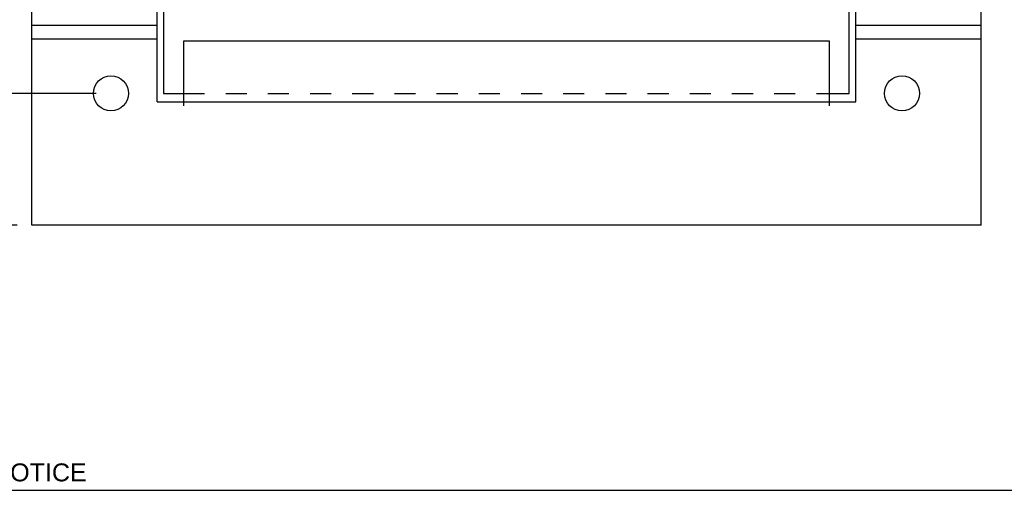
# Model space of a CAD drawing. Header units: inches. Extents: x 0 to 11, y 0 to 8.5.
# Tile 2 of 6: x 2.4 to 7.1, y 0 to 2.2. Entities that reach past the tile are written whole.
import ezdxf

# ---------------------------------------------------------------- set-up
doc = ezdxf.new("R2010")
doc.units = ezdxf.units.IN
doc.header["$LTSCALE"] = 0.605
doc.header["$MEASUREMENT"] = 0
doc.linetypes.add('HIDDEN', pattern=[0.2, 0.1, -0.1])
doc.layers.get('0').update_dxf_attribs({"linetype": 'CONTINUOUS'})
doc.layers.add('DEFAULT_2', color=8, linetype='HIDDEN')
doc.layers.add('DIMENSIONS', color=7, linetype='CONTINUOUS')
doc.styles.get("Standard").update_dxf_attribs({"font": 'arial.ttf'})
doc.dimstyles.new('DIMSTYLE_1', dxfattribs={"dimtxt": 0.085, "dimasz": 0.1, "dimexe": 0.09, "dimexo": 0.07, "dimgap": 0.0425, "dimtad": 0, "dimtih": 1, "dimtoh": 1, "dimzin": 4, "dimdsep": 46, "dimtxsty": 'Standard', "dimblk": '_FILLED', "dimblk1": '_FILLED', "dimblk2": '_FILLED', "dimcen": 0.09, "dimazin": 1, "dimtfac": 1, "dimtdec": 3, "dimtofl": 0, "dimtmove": 0, "dimatfit": 3, "dimldrblk": '_FILLED', "dimfxl": 0, "dimtolj": 1, "dimtzin": 4, "dimarcsym": 0})

# ---------------------------------------------------------------- blocks, each defined once
blk = doc.blocks.new('_FILLED')
at = {"color": 0, "linetype": 'ByBlock'}
blk.add_solid([(0, 0), (-1, 0.2), (-1, -0.2)], dxfattribs=at)
blk = doc.blocks.new('*D3')
at = {"layer": 'DIMENSIONS', "color": 2, "linetype": 'Continuous'}
for p, q in [((2.4075, 5.6362), (1.973, 5.6362)), ((2.063, 5.6362), (2.063, 3.6866)), ((2.063, 1.2562), (2.063, 3.5166)), ((2.4075, 1.2562), (1.973, 1.2562))]:
    blk.add_line(p, q, dxfattribs=at)
at = {"layer": 'DIMENSIONS', "color": 2, "linetype": 'Continuous', "xscale": 0.1, "yscale": 0.1, "zscale": 0.1}
for p, rotation in [((2.063, 5.6362), 90), ((2.063, 1.2562), 270)]:
    blk.add_blockref('_FILLED', p, dxfattribs=dict(at, rotation=rotation))
at = {"layer": 'DIMENSIONS', "color": 2, "linetype": 'Continuous', "insert": (2.063, 3.6441), "char_height": 0.085, "width": 0.230985, "attachment_point": 2, "line_spacing_factor": 0.9}
blk.add_mtext('4.38', dxfattribs=at)
blk = doc.blocks.new('*D4')
at = {"layer": 'DIMENSIONS', "color": 2, "linetype": 'Continuous'}
for p, q in [((2.7825, 5.0112), (2.236, 5.0112)), ((2.326, 5.0112), (2.326, 3.5312)), ((2.326, 1.8812), (2.326, 3.3612)), ((2.7825, 1.8812), (2.236, 1.8812))]:
    blk.add_line(p, q, dxfattribs=at)
at = {"layer": 'DIMENSIONS', "color": 2, "linetype": 'Continuous', "xscale": 0.1, "yscale": 0.1, "zscale": 0.1}
for p, rotation in [((2.326, 5.0112), 90), ((2.326, 1.8812), 270)]:
    blk.add_blockref('_FILLED', p, dxfattribs=dict(at, rotation=rotation))
at = {"layer": 'DIMENSIONS', "color": 2, "linetype": 'Continuous', "insert": (2.326, 3.4887), "char_height": 0.085, "width": 0.230985, "attachment_point": 2, "line_spacing_factor": 0.9}
blk.add_mtext('3.13', dxfattribs=at)

msp = doc.modelspace()

# ---------------------------------------------------------------- linework, layer by layer
at = {"color": 7, "linetype": 'Continuous'}
for p, q in [((3.1025, 5.1012), (3.1025, 1.8812)), ((6.3525, 1.8812), (6.3525, 5.1012)), ((3.1025, 1.8812), (3.1965, 1.8812)), ((6.2585, 1.8812), (6.3525, 1.8812)), ((0, 0), (11, 0))]:
    msp.add_line(p, q, dxfattribs=at)
at = {"color": 3, "linetype": 'Continuous'}
for p, q in [((2.4775, 1.2562), (2.4775, 2.376)), ((3.0715, 1.8412), (3.0715, 2.376)), ((6.3835, 1.8412), (6.3835, 2.376)), ((6.9775, 1.2562), (6.9775, 2.376)), ((2.4775, 2.2042), (3.0715, 2.2042)), ((6.3835, 2.2042), (6.9775, 2.2042)), ((3.0715, 2.1376), (2.4775, 2.1376)), ((3.1965, 2.1292), (3.1965, 1.8212)), ((6.2585, 2.1292), (3.1965, 2.1292)), ((6.2585, 1.8212), (6.2585, 2.1292)), ((6.9775, 2.1376), (6.3835, 2.1376)), ((3.0715, 1.8412), (6.3835, 1.8412)), ((6.9775, 1.2562), (2.4775, 1.2562))]:
    msp.add_line(p, q, dxfattribs=at)
for centre in [(2.8525, 1.8812), (6.6025, 1.8812)]:
    msp.add_circle(centre, 0.083, dxfattribs=at)
at = {"layer": 'DEFAULT_2', "color": 8, "linetype": 'HIDDEN'}
msp.add_line((3.1965, 1.8812), (6.2585, 1.8812), dxfattribs=at)

# ---------------------------------------------------------------- texts
at = {"layer": 'DIMENSIONS', "color": 2, "linetype": 'Continuous', "insert": (1.3888, 0.1274), "char_height": 0.085, "width": 2.692825, "attachment_point": 2, "line_spacing_factor": 0.9}
msp.add_mtext('DATA SUBJECT TO CHANGE WITHOUT NOTICE', dxfattribs=at)

# ---------------------------------------------------------------- dimensions: what is measured, and where the dimension line sits
at = {"layer": 'DIMENSIONS', "color": 2, "linetype": 'Continuous'}
for base, p1, p2, picture, middle in [((2.063, 1.2562), (2.4775, 5.6362), (2.4775, 1.2562), '*D3', (2.0606, 3.6012)), ((2.326, 1.8812), (2.8525, 5.0112), (2.8525, 1.8812), '*D4', (2.3259, 3.4457))]:
    dim = msp.add_linear_dim(base=base, p1=p1, p2=p2, angle=270, dimstyle='DIMSTYLE_1', dxfattribs=at)
    dim.commit()
    dim.dimension.update_dxf_attribs({"geometry": picture, "text_midpoint": middle, "dimtype": 160})

doc.saveas('drawing.dxf')
